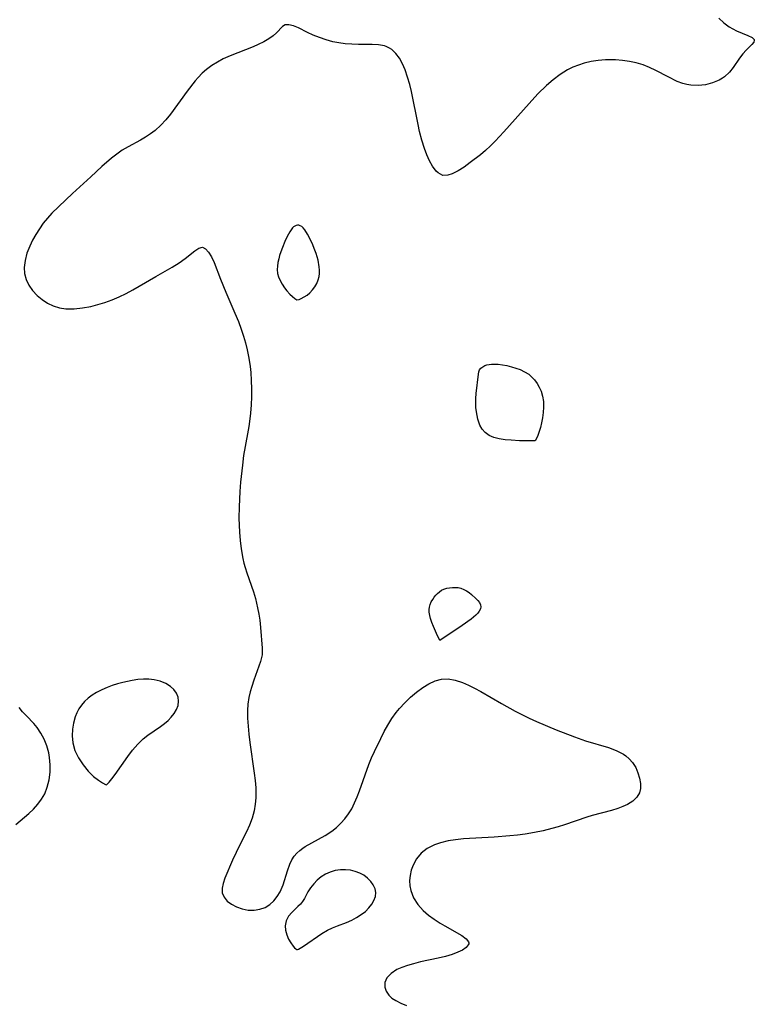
# Model space of a CAD drawing. Header units: metres. Extents: x 1073367 to 1082519, y 1569854 to 1574957.
# Tile 236 of 256: x 1074750 to 1074905, y 1573930 to 1574137. Entities that reach past the tile are written whole.
import ezdxf

# ---------------------------------------------------------------- set-up
doc = ezdxf.new("R2010")
doc.units = ezdxf.units.M
doc.layers.add('CGG_CurvaNivelLidar_v1', color=253, linetype='Continuous', lineweight=30)

msp = doc.modelspace()

# ---------------------------------------------------------------- linework, layer by layer
at = {"layer": 'CGG_CurvaNivelLidar_v1'}
for p, q in [((1074897.0318, 1574137.185, 65), (1074898.0885, 1574136.2051, 65)), ((1074805.4314, 1574135.4507, 65), (1074804.2347, 1574134.1054, 65)), ((1074806.0497, 1574135.8118, 65), (1074805.4314, 1574135.4507, 65)), ((1074806.8179, 1574135.8368, 65), (1074806.0497, 1574135.8118, 65)), ((1074807.7593, 1574135.6082, 65), (1074806.8179, 1574135.8368, 65)), ((1074808.8181, 1574135.1804, 65), (1074807.7593, 1574135.6082, 65)), ((1074810.6914, 1574134.2309, 65), (1074808.8181, 1574135.1804, 65)), ((1074811.9158, 1574133.6578, 65), (1074810.6914, 1574134.2309, 65)), ((1074898.0885, 1574136.2051, 65), (1074899.2244, 1574135.3852, 65)), ((1074899.2244, 1574135.3852, 65), (1074900.7737, 1574134.5655, 65)), ((1074900.7737, 1574134.5655, 65), (1074903.1747, 1574133.578, 65)), ((1074801.5338, 1574132.2732, 65), (1074800.3741, 1574131.6916, 65)), ((1074802.5844, 1574132.8752, 65), (1074801.5338, 1574132.2732, 65)), ((1074803.4965, 1574133.4891, 65), (1074802.5844, 1574132.8752, 65)), ((1074804.2347, 1574134.1054, 65), (1074803.4965, 1574133.4891, 65)), ((1074813.2326, 1574133.1225, 65), (1074811.9158, 1574133.6578, 65)), ((1074814.6212, 1574132.6481, 65), (1074813.2326, 1574133.1225, 65)), ((1074816.0645, 1574132.2593, 65), (1074814.6212, 1574132.6481, 65)), ((1074817.3204, 1574132.0126, 65), (1074816.0645, 1574132.2593, 65)), ((1074903.1747, 1574133.578, 65), (1074904.03, 1574133.1567, 65)), ((1074904.4008, 1574132.1821, 65), (1074904.0146, 1574131.6917, 65)), ((1074904.03, 1574133.1567, 65), (1074904.48, 1574132.7131, 65)), ((1074904.5081, 1574132.6148, 65), (1074904.4008, 1574132.1821, 65)), ((1074904.48, 1574132.7131, 65), (1074904.5081, 1574132.6148, 65)), ((1074799.2979, 1574131.2079, 65), (1074794.4919, 1574129.2922, 65)), ((1074800.3741, 1574131.6916, 65), (1074799.2979, 1574131.2079, 65)), ((1074818.5912, 1574131.8389, 65), (1074817.3204, 1574132.0126, 65)), ((1074819.9972, 1574131.7233, 65), (1074818.5912, 1574131.8389, 65)), ((1074821.3854, 1574131.6793, 65), (1074819.9972, 1574131.7233, 65)), ((1074824.2918, 1574131.7053, 65), (1074821.3854, 1574131.6793, 65)), ((1074825.6359, 1574131.6371, 65), (1074824.2918, 1574131.7053, 65)), ((1074826.8776, 1574131.4024, 65), (1074825.6359, 1574131.6371, 65)), ((1074827.2148, 1574131.2895, 65), (1074826.8776, 1574131.4024, 65)), ((1074827.9533, 1574130.9279, 65), (1074827.2148, 1574131.2895, 65)), ((1074828.4002, 1574130.6146, 65), (1074827.9533, 1574130.9279, 65)), ((1074829.2492, 1574129.7968, 65), (1074828.4002, 1574130.6146, 65)), ((1074902.7733, 1574130.4726, 65), (1074902.0786, 1574129.703, 65)), ((1074904.0146, 1574131.6917, 65), (1074902.7733, 1574130.4726, 65)), ((1074793.0147, 1574128.6464, 65), (1074791.7917, 1574128.0063, 65)), ((1074794.4919, 1574129.2922, 65), (1074793.0147, 1574128.6464, 65)), ((1074829.9983, 1574128.7926, 65), (1074829.2492, 1574129.7968, 65)), ((1074830.6541, 1574127.6383, 65), (1074829.9983, 1574128.7926, 65)), ((1074870.2714, 1574128.0876, 65), (1074868.8194, 1574127.758, 65)), ((1074871.749, 1574128.3068, 65), (1074870.2714, 1574128.0876, 65)), ((1074873.2418, 1574128.4285, 65), (1074871.749, 1574128.3068, 65)), ((1074873.9401, 1574128.4539, 65), (1074873.2418, 1574128.4285, 65)), ((1074875.401, 1574128.4407, 65), (1074873.9401, 1574128.4539, 65)), ((1074876.8559, 1574128.3347, 65), (1074875.401, 1574128.4407, 65)), ((1074878.2965, 1574128.1291, 65), (1074876.8559, 1574128.3347, 65)), ((1074879.7349, 1574127.8107, 65), (1074878.2965, 1574128.1291, 65)), ((1074901.4132, 1574128.8067, 65), (1074900.0637, 1574126.834, 65)), ((1074902.0786, 1574129.703, 65), (1074901.4132, 1574128.8067, 65)), ((1074789.5134, 1574126.4584, 65), (1074788.5894, 1574125.6493, 65)), ((1074790.6203, 1574127.2769, 65), (1074789.5134, 1574126.4584, 65)), ((1074791.7917, 1574128.0063, 65), (1074790.6203, 1574127.2769, 65)), ((1074831.218, 1574126.3622, 65), (1074830.6541, 1574127.6383, 65)), ((1074831.7334, 1574124.8514, 65), (1074831.218, 1574126.3622, 65)), ((1074865.2786, 1574126.3438, 65), (1074863.7277, 1574125.3944, 65)), ((1074866.4236, 1574126.9062, 65), (1074865.2786, 1574126.3438, 65)), ((1074867.6058, 1574127.3776, 65), (1074866.4236, 1574126.9062, 65)), ((1074868.8194, 1574127.758, 65), (1074867.6058, 1574127.3776, 65)), ((1074881.141, 1574127.3878, 65), (1074879.7349, 1574127.8107, 65)), ((1074882.5055, 1574126.8661, 65), (1074881.141, 1574127.3878, 65)), ((1074883.8407, 1574126.2454, 65), (1074882.5055, 1574126.8661, 65)), ((1074886.4049, 1574124.8939, 65), (1074883.8407, 1574126.2454, 65)), ((1074900.0637, 1574126.834, 65), (1074899.2893, 1574125.8754, 65)), ((1074787.1257, 1574124.0503, 65), (1074785.4598, 1574121.859, 65)), ((1074787.7353, 1574124.7707, 65), (1074787.1257, 1574124.0503, 65)), ((1074788.5894, 1574125.6493, 65), (1074787.7353, 1574124.7707, 65)), ((1074832.1698, 1574123.2528, 65), (1074831.7334, 1574124.8514, 65)), ((1074862.2537, 1574124.2947, 65), (1074860.8503, 1574123.0727, 65)), ((1074863.7277, 1574125.3944, 65), (1074862.2537, 1574124.2947, 65)), ((1074888.3372, 1574123.9436, 65), (1074886.4049, 1574124.8939, 65)), ((1074889.4681, 1574123.5176, 65), (1074888.3372, 1574123.9436, 65)), ((1074897.135, 1574124.1937, 65), (1074895.7617, 1574123.6201, 65)), ((1074897.8642, 1574124.6262, 65), (1074897.135, 1574124.1937, 65)), ((1074898.2632, 1574124.9156, 65), (1074897.8642, 1574124.6262, 65)), ((1074899.2893, 1574125.8754, 65), (1074898.2632, 1574124.9156, 65)), ((1074785.4598, 1574121.859, 65), (1074781.9511, 1574117.0461, 65)), ((1074832.5134, 1574121.7881, 65), (1074832.1698, 1574123.2528, 65)), ((1074860.8503, 1574123.0727, 65), (1074859.0845, 1574121.3114, 65)), ((1074890.322, 1574123.2935, 65), (1074889.4681, 1574123.5176, 65)), ((1074891.1871, 1574123.1502, 65), (1074890.322, 1574123.2935, 65)), ((1074892.7457, 1574123.0879, 65), (1074891.1871, 1574123.1502, 65)), ((1074894.2836, 1574123.2505, 65), (1074892.7457, 1574123.0879, 65)), ((1074895.7617, 1574123.6201, 65), (1074894.2836, 1574123.2505, 65)), ((1074833.9109, 1574114.926, 65), (1074832.5134, 1574121.7881, 65)), ((1074859.0845, 1574121.3114, 65), (1074857.2127, 1574119.3, 65)), ((1074857.2127, 1574119.3, 65), (1074851.9549, 1574113.3889, 65)), ((1074780.9878, 1574115.8584, 65), (1074779.9558, 1574114.7472, 65)), ((1074781.9511, 1574117.0461, 65), (1074780.9878, 1574115.8584, 65)), ((1074778.7047, 1574113.6356, 65), (1074777.7852, 1574112.9499, 65)), ((1074779.9558, 1574114.7472, 65), (1074778.7047, 1574113.6356, 65)), ((1074834.2562, 1574113.3893, 65), (1074833.9109, 1574114.926, 65)), ((1074775.6286, 1574111.6138, 65), (1074773.055, 1574110.2225, 65)), ((1074776.7234, 1574112.255, 65), (1074775.6286, 1574111.6138, 65)), ((1074777.7852, 1574112.9499, 65), (1074776.7234, 1574112.255, 65)), ((1074834.7175, 1574111.5974, 65), (1074834.2562, 1574113.3893, 65)), ((1074835.244, 1574109.8895, 65), (1074834.7175, 1574111.5974, 65)), ((1074851.9549, 1574113.3889, 65), (1074850.1241, 1574111.4226, 65)), ((1074771.7957, 1574109.4741, 65), (1074770.6728, 1574108.6974, 65)), ((1074773.055, 1574110.2225, 65), (1074771.7957, 1574109.4741, 65)), ((1074835.7618, 1574108.5093, 65), (1074835.244, 1574109.8895, 65)), ((1074848.0466, 1574109.4465, 65), (1074846.9938, 1574108.5447, 65)), ((1074849.0963, 1574110.4102, 65), (1074848.0466, 1574109.4465, 65)), ((1074850.1241, 1574111.4226, 65), (1074849.0963, 1574110.4102, 65)), ((1074769.5844, 1574107.8491, 65), (1074767.5578, 1574106.0919, 65)), ((1074770.6728, 1574108.6974, 65), (1074769.5844, 1574107.8491, 65)), ((1074836.3355, 1574107.2456, 65), (1074835.7618, 1574108.5093, 65)), ((1074846.9938, 1574108.5447, 65), (1074844.8914, 1574106.8939, 65)), ((1074767.5578, 1574106.0919, 65), (1074765.215, 1574103.9044, 65)), ((1074836.9627, 1574106.1318, 65), (1074836.3355, 1574107.2456, 65)), ((1074837.7325, 1574105.1177, 65), (1074836.9627, 1574106.1318, 65)), ((1074843.5731, 1574105.9497, 65), (1074842.3065, 1574105.1441, 65)), ((1074844.8914, 1574106.8939, 65), (1074843.5731, 1574105.9497, 65)), ((1074765.215, 1574103.9044, 65), (1074761.3476, 1574100.4066, 65)), ((1074838.1482, 1574104.7286, 65), (1074837.7325, 1574105.1177, 65)), ((1074839.1365, 1574104.2236, 65), (1074838.1482, 1574104.7286, 65)), ((1074840.1825, 1574104.2365, 65), (1074839.1365, 1574104.2236, 65)), ((1074841.1088, 1574104.5356, 65), (1074840.1825, 1574104.2365, 65)), ((1074842.3065, 1574105.1441, 65), (1074841.1088, 1574104.5356, 65)), ((1074761.3476, 1574100.4066, 65), (1074757.0379, 1574096.263, 65)), ((1074756.0985, 1574095.2597, 65), (1074755.2239, 1574094.164, 65)), ((1074757.0379, 1574096.263, 65), (1074756.0985, 1574095.2597, 65)), ((1074754.4188, 1574093.0086, 65), (1074753.6754, 1574091.8313, 65)), ((1074755.2239, 1574094.164, 65), (1074754.4188, 1574093.0086, 65)), ((1074807.558, 1574093.1922, 65.5), (1074807.2578, 1574092.817, 65.5)), ((1074807.785, 1574093.4137, 65.5), (1074807.558, 1574093.1922, 65.5)), ((1074808.0241, 1574093.589, 65.5), (1074807.785, 1574093.4137, 65.5)), ((1074808.2993, 1574093.7188, 65.5), (1074808.0241, 1574093.589, 65.5)), ((1074808.5842, 1574093.7765, 65.5), (1074808.2993, 1574093.7188, 65.5)), ((1074808.8847, 1574093.7541, 65.5), (1074808.5842, 1574093.7765, 65.5)), ((1074809.182, 1574093.6527, 65.5), (1074808.8847, 1574093.7541, 65.5)), ((1074809.5016, 1574093.4554, 65.5), (1074809.182, 1574093.6527, 65.5)), ((1074809.8051, 1574093.1829, 65.5), (1074809.5016, 1574093.4554, 65.5)), ((1074810.1314, 1574092.7946, 65.5), (1074809.8051, 1574093.1829, 65.5)), ((1074753.6754, 1574091.8313, 65), (1074752.9929, 1574090.6249, 65)), ((1074806.7027, 1574091.9036, 65.5), (1074806.1162, 1574090.7099, 65.5)), ((1074806.9744, 1574092.3827, 65.5), (1074806.7027, 1574091.9036, 65.5)), ((1074807.2578, 1574092.817, 65.5), (1074806.9744, 1574092.3827, 65.5)), ((1074810.7339, 1574091.8462, 65.5), (1074810.1314, 1574092.7946, 65.5)), ((1074811.6768, 1574089.9718, 65.5), (1074810.7339, 1574091.8462, 65.5)), ((1074752.3924, 1574089.394, 65), (1074751.8092, 1574087.8851, 65)), ((1074752.9929, 1574090.6249, 65), (1074752.3924, 1574089.394, 65)), ((1074787.0722, 1574088.4137, 65), (1074787.8922, 1574088.9703, 65)), ((1074787.8922, 1574088.9703, 65), (1074788.6417, 1574089.1389, 65)), ((1074788.6417, 1574089.1389, 65), (1074789.3077, 1574088.8289, 65)), ((1074789.3077, 1574088.8289, 65), (1074789.9422, 1574088.1316, 65)), ((1074805.3131, 1574088.7635, 65.5), (1074804.8619, 1574087.4165, 65.5)), ((1074806.1162, 1574090.7099, 65.5), (1074805.3131, 1574088.7635, 65.5)), ((1074812.2763, 1574088.5551, 65.5), (1074811.6768, 1574089.9718, 65.5)), ((1074751.8092, 1574087.8851, 65), (1074751.4092, 1574086.3708, 65)), ((1074783.7439, 1574085.8359, 65), (1074785.059, 1574086.7397, 65)), ((1074785.059, 1574086.7397, 65), (1074787.0722, 1574088.4137, 65)), ((1074789.9422, 1574088.1316, 65), (1074790.545, 1574087.1415, 65)), ((1074790.545, 1574087.1415, 65), (1074791.113, 1574085.9325, 65)), ((1074804.8619, 1574087.4165, 65.5), (1074804.6635, 1574086.672, 65.5)), ((1074812.5367, 1574087.8271, 65.5), (1074812.2763, 1574088.5551, 65.5)), ((1074812.9203, 1574086.4422, 65.5), (1074812.5367, 1574087.8271, 65.5)), ((1074751.4092, 1574086.3708, 65), (1074751.2334, 1574084.8764, 65)), ((1074751.2334, 1574084.8764, 65), (1074751.3087, 1574083.6149, 65)), ((1074778.8465, 1574082.9993, 65), (1074782.2688, 1574084.9449, 65)), ((1074782.2688, 1574084.9449, 65), (1074783.7439, 1574085.8359, 65)), ((1074791.113, 1574085.9325, 65), (1074792.4483, 1574082.4543, 65)), ((1074804.3967, 1574085.1806, 65.5), (1074804.3486, 1574084.4412, 65.5)), ((1074804.5061, 1574085.9252, 65.5), (1074804.3967, 1574085.1806, 65.5)), ((1074804.6635, 1574086.672, 65.5), (1074804.5061, 1574085.9252, 65.5)), ((1074813.1672, 1574085.0428, 65.5), (1074812.9203, 1574086.4422, 65.5)), ((1074813.2288, 1574084.3455, 65.5), (1074813.1672, 1574085.0428, 65.5)), ((1074751.3087, 1574083.6149, 65), (1074751.6548, 1574082.3509, 65)), ((1074775.4041, 1574080.9619, 65), (1074778.8465, 1574082.9993, 65)), ((1074804.3486, 1574084.4412, 65.5), (1074804.4272, 1574083.6498, 65.5)), ((1074804.4272, 1574083.6498, 65.5), (1074804.6384, 1574082.8959, 65.5)), ((1074804.6384, 1574082.8959, 65.5), (1074804.9656, 1574082.1259, 65.5)), ((1074812.965, 1574082.2613, 65.5), (1074813.1597, 1574082.9777, 65.5)), ((1074813.1597, 1574082.9777, 65.5), (1074813.2359, 1574083.654, 65.5)), ((1074813.2359, 1574083.654, 65.5), (1074813.2288, 1574084.3455, 65.5)), ((1074751.6548, 1574082.3509, 65), (1074752.2388, 1574081.1539, 65)), ((1074752.2388, 1574081.1539, 65), (1074753.0165, 1574080.0363, 65)), ((1074774.0443, 1574080.1851, 65), (1074775.4041, 1574080.9619, 65)), ((1074792.4483, 1574082.4543, 65), (1074793.5562, 1574079.6909, 65)), ((1074804.9656, 1574082.1259, 65.5), (1074805.3847, 1574081.3656, 65.5)), ((1074805.3847, 1574081.3656, 65.5), (1074805.8712, 1574080.6404, 65.5)), ((1074805.8712, 1574080.6404, 65.5), (1074806.3999, 1574079.9746, 65.5)), ((1074811.7794, 1574080.1696, 65.5), (1074812.263, 1574080.827, 65.5)), ((1074812.263, 1574080.827, 65.5), (1074812.6623, 1574081.5342, 65.5)), ((1074812.6623, 1574081.5342, 65.5), (1074812.965, 1574082.2613, 65.5)), ((1074753.0165, 1574080.0363, 65), (1074753.9561, 1574079.0164, 65)), ((1074753.9561, 1574079.0164, 65), (1074754.9825, 1574078.1545, 65)), ((1074769.6967, 1574078.12, 65), (1074771.1912, 1574078.7491, 65)), ((1074771.1912, 1574078.7491, 65), (1074772.6588, 1574079.4483, 65)), ((1074772.6588, 1574079.4483, 65), (1074774.0443, 1574080.1851, 65)), ((1074793.5562, 1574079.6909, 65), (1074795.4855, 1574075.3124, 65)), ((1074806.3999, 1574079.9746, 65.5), (1074807.0105, 1574079.3207, 65.5)), ((1074807.0105, 1574079.3207, 65.5), (1074807.5832, 1574078.7866, 65.5)), ((1074807.5832, 1574078.7866, 65.5), (1074808.061, 1574078.3887, 65.5)), ((1074809.4121, 1574078.4036, 65.5), (1074809.9849, 1574078.7, 65.5)), ((1074809.9849, 1574078.7, 65.5), (1074810.6066, 1574079.0939, 65.5)), ((1074810.6066, 1574079.0939, 65.5), (1074811.2255, 1574079.5895, 65.5)), ((1074811.2255, 1574079.5895, 65.5), (1074811.7794, 1574080.1696, 65.5)), ((1074754.9825, 1574078.1545, 65), (1074756.1139, 1574077.4191, 65)), ((1074756.1139, 1574077.4191, 65), (1074757.3341, 1574076.8326, 65)), ((1074757.3341, 1574076.8326, 65), (1074758.6328, 1574076.4255, 65)), ((1074758.6328, 1574076.4255, 65), (1074760.0063, 1574076.2222, 65)), ((1074761.7115, 1574076.2091, 65), (1074763.4659, 1574076.3925, 65)), ((1074763.4659, 1574076.3925, 65), (1074765.2475, 1574076.7322, 65)), ((1074765.2475, 1574076.7322, 65), (1074766.7165, 1574077.1089, 65)), ((1074766.7165, 1574077.1089, 65), (1074768.1826, 1574077.5652, 65)), ((1074768.1826, 1574077.5652, 65), (1074769.6967, 1574078.12, 65)), ((1074808.061, 1574078.3887, 65.5), (1074808.5, 1574078.0734, 65.5)), ((1074808.5, 1574078.0734, 65.5), (1074808.9395, 1574078.2014, 65.5)), ((1074808.9395, 1574078.2014, 65.5), (1074809.4121, 1574078.4036, 65.5)), ((1074760.0063, 1574076.2222, 65), (1074761.7115, 1574076.2091, 65)), ((1074795.4855, 1574075.3124, 65), (1074796.22, 1574073.5193, 65)), ((1074796.22, 1574073.5193, 65), (1074796.7821, 1574071.9316, 65)), ((1074796.7821, 1574071.9316, 65), (1074797.2426, 1574070.4947, 65)), ((1074797.2426, 1574070.4947, 65), (1074797.6628, 1574069.0414, 65)), ((1074797.6628, 1574069.0414, 65), (1074798.031, 1574067.5721, 65)), ((1074798.031, 1574067.5721, 65), (1074798.3816, 1574065.8358, 65)), ((1074798.3816, 1574065.8358, 65), (1074798.6491, 1574064.0836, 65)), ((1074798.6491, 1574064.0836, 65), (1074798.7843, 1574062.8784, 65)), ((1074847.1077, 1574063.7551, 65), (1074847.4919, 1574064.0545, 65)), ((1074847.4919, 1574064.0545, 65), (1074847.9659, 1574064.2957, 65)), ((1074847.9659, 1574064.2957, 65), (1074848.3766, 1574064.4351, 65)), ((1074848.3766, 1574064.4351, 65), (1074848.8235, 1574064.5335, 65)), ((1074848.8235, 1574064.5335, 65), (1074849.321, 1574064.5911, 65)), ((1074849.321, 1574064.5911, 65), (1074849.8454, 1574064.6085, 65)), ((1074849.8454, 1574064.6085, 65), (1074850.7252, 1574064.5682, 65)), ((1074850.7252, 1574064.5682, 65), (1074851.6411, 1574064.4588, 65)), ((1074851.6411, 1574064.4588, 65), (1074852.5768, 1574064.2907, 65)), ((1074852.5768, 1574064.2907, 65), (1074853.5178, 1574064.0687, 65)), ((1074853.5178, 1574064.0687, 65), (1074854.4499, 1574063.7918, 65)), ((1074798.7843, 1574062.8784, 65), (1074798.9077, 1574061.1693, 65)), ((1074846.1261, 1574058.4259, 65), (1074846.596, 1574062.5245, 65)), ((1074846.596, 1574062.5245, 65), (1074846.6731, 1574062.9911, 65)), ((1074846.6731, 1574062.9911, 65), (1074846.8324, 1574063.4034, 65)), ((1074846.8324, 1574063.4034, 65), (1074847.1077, 1574063.7551, 65)), ((1074854.4499, 1574063.7918, 65), (1074855.358, 1574063.4535, 65)), ((1074855.358, 1574063.4535, 65), (1074856.2908, 1574063.0079, 65)), ((1074856.2908, 1574063.0079, 65), (1074857.1542, 1574062.4686, 65)), ((1074857.1542, 1574062.4686, 65), (1074857.7641, 1574061.9706, 65)), ((1074857.7641, 1574061.9706, 65), (1074858.3758, 1574061.3113, 65)), ((1074798.9077, 1574061.1693, 65), (1074798.9612, 1574059.4565, 65)), ((1074858.3758, 1574061.3113, 65), (1074858.9036, 1574060.5734, 65)), ((1074858.9036, 1574060.5734, 65), (1074859.3579, 1574059.7751, 65)), ((1074798.9612, 1574059.4565, 65), (1074798.9523, 1574057.7438, 65)), ((1074846.0478, 1574057.4228, 65), (1074846.1261, 1574058.4259, 65)), ((1074859.3579, 1574059.7751, 65), (1074859.7422, 1574058.9187, 65)), ((1074859.7422, 1574058.9187, 65), (1074860.0369, 1574057.9109, 65)), ((1074860.0369, 1574057.9109, 65), (1074860.221, 1574056.7687, 65)), ((1074798.8846, 1574056.0348, 65), (1074798.7569, 1574054.333, 65)), ((1074798.9523, 1574057.7438, 65), (1074798.8846, 1574056.0348, 65)), ((1074846.0262, 1574056.4066, 65), (1074846.0478, 1574057.4228, 65)), ((1074846.0735, 1574055.505, 65), (1074846.0262, 1574056.4066, 65)), ((1074860.221, 1574056.7687, 65), (1074860.2767, 1574055.5405, 65)), ((1074798.7569, 1574054.333, 65), (1074798.6303, 1574053.1616, 65)), ((1074846.1762, 1574054.6109, 65), (1074846.0735, 1574055.505, 65)), ((1074846.4735, 1574053.052, 65), (1074846.1762, 1574054.6109, 65)), ((1074860.2144, 1574054.4403, 65), (1074860.067, 1574053.3448, 65)), ((1074860.2767, 1574055.5405, 65), (1074860.2144, 1574054.4403, 65)), ((1074798.6303, 1574053.1616, 65), (1074798.4099, 1574051.5512, 65)), ((1074846.6618, 1574052.396, 65), (1074846.4735, 1574053.052, 65)), ((1074846.9066, 1574051.7746, 65), (1074846.6618, 1574052.396, 65)), ((1074847.3878, 1574050.9532, 65), (1074846.9066, 1574051.7746, 65)), ((1074859.8572, 1574052.2867, 65), (1074859.6138, 1574051.3268, 65)), ((1074860.067, 1574053.3448, 65), (1074859.8572, 1574052.2867, 65)), ((1074798.1453, 1574049.9487, 65), (1074797.3099, 1574045.3997, 65)), ((1074798.4099, 1574051.5512, 65), (1074798.1453, 1574049.9487, 65)), ((1074848.0076, 1574050.2398, 65), (1074847.3878, 1574050.9532, 65)), ((1074848.8654, 1574049.6438, 65), (1074848.0076, 1574050.2398, 65)), ((1074849.8386, 1574049.2441, 65), (1074848.8654, 1574049.6438, 65)), ((1074859.0428, 1574049.6439, 65), (1074858.7722, 1574049.021, 65)), ((1074859.3469, 1574050.4631, 65), (1074859.0428, 1574049.6439, 65)), ((1074859.6138, 1574051.3268, 65), (1074859.3469, 1574050.4631, 65)), ((1074850.9633, 1574048.9525, 65), (1074849.8386, 1574049.2441, 65)), ((1074852.1802, 1574048.7518, 65), (1074850.9633, 1574048.9525, 65)), ((1074853.4312, 1574048.625, 65), (1074852.1802, 1574048.7518, 65)), ((1074855.1959, 1574048.5395, 65), (1074853.4312, 1574048.625, 65)), ((1074858.5, 1574048.5256, 65), (1074855.1959, 1574048.5395, 65)), ((1074858.7722, 1574049.021, 65), (1074858.5, 1574048.5256, 65)), ((1074797.3099, 1574045.3997, 65), (1074797.0406, 1574043.3944, 65)), ((1074797.0406, 1574043.3944, 65), (1074796.6666, 1574039.8429, 65)), ((1074796.6666, 1574039.8429, 65), (1074796.5, 1574037.8734, 65)), ((1074796.5, 1574037.8734, 65), (1074796.3405, 1574034.6861, 65)), ((1074796.3405, 1574034.6861, 65), (1074796.328, 1574032.2825, 65)), ((1074796.328, 1574032.2825, 65), (1074796.443, 1574029.3296, 65)), ((1074796.443, 1574029.3296, 65), (1074796.5886, 1574027.5788, 65)), ((1074796.5886, 1574027.5788, 65), (1074796.7987, 1574025.8489, 65)), ((1074796.7987, 1574025.8489, 65), (1074797.1598, 1574023.7858, 65)), ((1074797.1598, 1574023.7858, 65), (1074797.3774, 1574022.8474, 65)), ((1074797.3774, 1574022.8474, 65), (1074797.631, 1574021.9241, 65)), ((1074797.631, 1574021.9241, 65), (1074798, 1574020.7813, 65)), ((1074798, 1574020.7813, 65), (1074799.3516, 1574016.8418, 65)), ((1074799.3516, 1574016.8418, 65), (1074799.7611, 1574015.4266, 65)), ((1074837.6313, 1574016.1124, 65), (1074837.9971, 1574016.5022, 65)), ((1074837.9971, 1574016.5022, 65), (1074838.3952, 1574016.8497, 65)), ((1074838.3952, 1574016.8497, 65), (1074838.8293, 1574017.1427, 65)), ((1074838.8293, 1574017.1427, 65), (1074839.3606, 1574017.3937, 65)), ((1074839.3606, 1574017.3937, 65), (1074839.9283, 1574017.573, 65)), ((1074839.9283, 1574017.573, 65), (1074840.5198, 1574017.6913, 65)), ((1074840.5198, 1574017.6913, 65), (1074841.1243, 1574017.753, 65)), ((1074841.1243, 1574017.753, 65), (1074841.7323, 1574017.7578, 65)), ((1074841.7323, 1574017.7578, 65), (1074842.3348, 1574017.6998, 65)), ((1074842.3348, 1574017.6998, 65), (1074842.9225, 1574017.5677, 65)), ((1074842.9225, 1574017.5677, 65), (1074843.514, 1574017.3402, 65)), ((1074843.514, 1574017.3402, 65), (1074844.0809, 1574017.0395, 65)), ((1074844.0809, 1574017.0395, 65), (1074844.6239, 1574016.6862, 65)), ((1074844.6239, 1574016.6862, 65), (1074845.1413, 1574016.2958, 65)), ((1074799.7611, 1574015.4266, 65), (1074800.2171, 1574013.4574, 65)), ((1074836.4563, 1574014.1646, 65), (1074836.6953, 1574014.7146, 65)), ((1074836.6953, 1574014.7146, 65), (1074836.9938, 1574015.2432, 65)), ((1074836.9938, 1574015.2432, 65), (1074837.2965, 1574015.6902, 65)), ((1074837.2965, 1574015.6902, 65), (1074837.6313, 1574016.1124, 65)), ((1074845.1413, 1574016.2958, 65), (1074846.0749, 1574015.448, 65)), ((1074846.0749, 1574015.448, 65), (1074846.4688, 1574015.006, 65)), ((1074846.4688, 1574015.006, 65), (1074846.79, 1574014.5597, 65)), ((1074846.79, 1574014.5597, 65), (1074847.011, 1574014.1133, 65)), ((1074800.2171, 1574013.4574, 65), (1074800.4711, 1574012.15, 65)), ((1074836.2409, 1574013.0927, 65), (1074836.2968, 1574013.5941, 65)), ((1074836.2699, 1574012.5217, 65), (1074836.2409, 1574013.0927, 65)), ((1074836.3764, 1574011.8876, 65), (1074836.2699, 1574012.5217, 65)), ((1074836.2968, 1574013.5941, 65), (1074836.4563, 1574014.1646, 65)), ((1074846.4402, 1574012.3691, 65), (1074846.0256, 1574011.9455, 65)), ((1074846.7769, 1574012.7971, 65), (1074846.4402, 1574012.3691, 65)), ((1074847.0074, 1574013.2307, 65), (1074846.7769, 1574012.7971, 65)), ((1074847.0946, 1574013.6708, 65), (1074847.0074, 1574013.2307, 65)), ((1074847.011, 1574014.1133, 65), (1074847.0946, 1574013.6708, 65)), ((1074800.4711, 1574012.15, 65), (1074800.6806, 1574010.8559, 65)), ((1074800.6806, 1574010.8559, 65), (1074800.8627, 1574009.3335, 65)), ((1074836.5479, 1574011.2122, 65), (1074836.3764, 1574011.8876, 65)), ((1074836.8161, 1574010.3883, 65), (1074836.5479, 1574011.2122, 65)), ((1074837.1295, 1574009.5696, 65), (1074836.8161, 1574010.3883, 65)), ((1074845.0431, 1574011.109, 65), (1074843.1603, 1574009.7357, 65)), ((1074846.0256, 1574011.9455, 65), (1074845.0431, 1574011.109, 65)), ((1074800.8627, 1574009.3335, 65), (1074801.2129, 1574004.9986, 65)), ((1074837.7865, 1574008.0788, 65), (1074837.1295, 1574009.5696, 65)), ((1074843.1603, 1574009.7357, 65), (1074838.5, 1574006.6055, 65)), ((1074838.5, 1574006.6055, 65), (1074837.7865, 1574008.0788, 65)), ((1074801.2129, 1574004.9986, 65), (1074801.1652, 1574003.6059, 65)), ((1074800.8425, 1574002.2154, 65), (1074799.4429, 1573998.2946, 65)), ((1074801.1652, 1574003.6059, 65), (1074800.8425, 1574002.2154, 65)), ((1074773.9288, 1573998.2365, 65), (1074771.9305, 1573997.8028, 65)), ((1074775.1077, 1573998.402, 65), (1074773.9288, 1573998.2365, 65)), ((1074776.276, 1573998.488, 65), (1074775.1077, 1573998.402, 65)), ((1074777.4222, 1573998.4842, 65), (1074776.276, 1573998.488, 65)), ((1074778.5322, 1573998.3743, 65), (1074777.4222, 1573998.4842, 65)), ((1074779.802, 1573998.0783, 65), (1074778.5322, 1573998.3743, 65)), ((1074780.9619, 1573997.6114, 65), (1074779.802, 1573998.0783, 65)), ((1074799.4429, 1573998.2946, 65), (1074799.0155, 1573996.9832, 65)), ((1074836.186, 1573997.5412, 65), (1074837.4888, 1573998.1675, 65)), ((1074837.4888, 1573998.1675, 65), (1074838.829, 1573998.5236, 65)), ((1074838.829, 1573998.5236, 65), (1074840.2572, 1573998.5433, 65)), ((1074840.2572, 1573998.5433, 65), (1074841.7291, 1573998.2693, 65)), ((1074841.7291, 1573998.2693, 65), (1074843.2309, 1573997.7733, 65)), ((1074767.5325, 1573996.2721, 65), (1074766.4439, 1573995.7157, 65)), ((1074768.6724, 1573996.7589, 65), (1074767.5325, 1573996.2721, 65)), ((1074769.7398, 1573997.15, 65), (1074768.6724, 1573996.7589, 65)), ((1074770.8283, 1573997.4975, 65), (1074769.7398, 1573997.15, 65)), ((1074771.9305, 1573997.8028, 65), (1074770.8283, 1573997.4975, 65)), ((1074781.9668, 1573996.9765, 65), (1074780.9619, 1573997.6114, 65)), ((1074782.658, 1573996.3078, 65), (1074781.9668, 1573996.9765, 65)), ((1074783.1864, 1573995.546, 65), (1074782.658, 1573996.3078, 65)), ((1074798.6885, 1573995.8424, 65), (1074798.4201, 1573994.6768, 65)), ((1074799.0155, 1573996.9832, 65), (1074798.6885, 1573995.8424, 65)), ((1074833.6217, 1573995.7647, 65), (1074834.9034, 1573996.7231, 65)), ((1074834.9034, 1573996.7231, 65), (1074836.186, 1573997.5412, 65)), ((1074843.2309, 1573997.7733, 65), (1074844.5104, 1573997.2252, 65)), ((1074844.5104, 1573997.2252, 65), (1074845.8024, 1573996.5874, 65)), ((1074845.8024, 1573996.5874, 65), (1074847.1022, 1573995.8841, 65)), ((1074847.1022, 1573995.8841, 65), (1074851.4119, 1573993.38, 65)), ((1074763.9226, 1573993.8339, 65), (1074763.248, 1573993.0683, 65)), ((1074764.6909, 1573994.5273, 65), (1074763.9226, 1573993.8339, 65)), ((1074765.5355, 1573995.1541, 65), (1074764.6909, 1573994.5273, 65)), ((1074766.4439, 1573995.7157, 65), (1074765.5355, 1573995.1541, 65)), ((1074783.5319, 1573994.7216, 65), (1074783.1864, 1573995.546, 65)), ((1074783.6617, 1573993.8605, 65), (1074783.5319, 1573994.7216, 65)), ((1074783.5503, 1573992.9993, 65), (1074783.6617, 1573993.8605, 65)), ((1074798.4201, 1573994.6768, 65), (1074798.2113, 1573993.2629, 65)), ((1074831.1411, 1573993.5397, 65), (1074832.3614, 1573994.6993, 65)), ((1074832.3614, 1573994.6993, 65), (1074833.6217, 1573995.7647, 65)), ((1074750.9094, 1573991.6382, 65), (1074750.1741, 1573992.5494, 65)), ((1074762.7178, 1573992.2849, 65), (1074762.2788, 1573991.4443, 65)), ((1074763.248, 1573993.0683, 65), (1074762.7178, 1573992.2849, 65)), ((1074782.7456, 1573991.3015, 65), (1074783.2327, 1573992.1411, 65)), ((1074783.2327, 1573992.1411, 65), (1074783.5503, 1573992.9993, 65)), ((1074798.2113, 1573993.2629, 65), (1074798.134, 1573991.9424, 65)), ((1074798.134, 1573991.9424, 65), (1074798.1407, 1573990.2976, 65)), ((1074829.3345, 1573991.4842, 65), (1074830.0247, 1573992.3337, 65)), ((1074830.0247, 1573992.3337, 65), (1074831.1411, 1573993.5397, 65)), ((1074851.4119, 1573993.38, 65), (1074854.2947, 1573991.8121, 65)), ((1074854.2947, 1573991.8121, 65), (1074857.2576, 1573990.3347, 65)), ((1074751.6923, 1573990.7944, 65), (1074750.9094, 1573991.6382, 65)), ((1074753.2674, 1573989.2071, 65), (1074751.6923, 1573990.7944, 65)), ((1074761.9249, 1573990.5578, 65), (1074761.5713, 1573989.293, 65)), ((1074762.2788, 1573991.4443, 65), (1074761.9249, 1573990.5578, 65)), ((1074780.6877, 1573989.162, 65), (1074781.4403, 1573989.811, 65)), ((1074781.4403, 1573989.811, 65), (1074782.1153, 1573990.4967, 65)), ((1074782.1153, 1573990.4967, 65), (1074782.7456, 1573991.3015, 65)), ((1074798.1407, 1573990.2976, 65), (1074798.2288, 1573988.6204, 65)), ((1074827.604, 1573988.8678, 65), (1074828.4338, 1573990.2098, 65)), ((1074828.4338, 1573990.2098, 65), (1074829.3345, 1573991.4842, 65)), ((1074857.2576, 1573990.3347, 65), (1074858.7649, 1573989.6376, 65)), ((1074858.7649, 1573989.6376, 65), (1074862.9393, 1573987.8625, 65)), ((1074753.9841, 1573988.3785, 65), (1074753.2674, 1573989.2071, 65)), ((1074754.7615, 1573987.1941, 65), (1074753.9841, 1573988.3785, 65)), ((1074761.3482, 1573987.9857, 65), (1074761.2747, 1573986.6147, 65)), ((1074761.5713, 1573989.293, 65), (1074761.3482, 1573987.9857, 65)), ((1074777.1925, 1573986.7209, 65), (1074779.8786, 1573988.5444, 65)), ((1074779.8786, 1573988.5444, 65), (1074780.6877, 1573989.162, 65)), ((1074798.2288, 1573988.6204, 65), (1074798.38, 1573986.9209, 65)), ((1074826.8245, 1573987.4792, 65), (1074827.604, 1573988.8678, 65)), ((1074862.9393, 1573987.8625, 65), (1074866.7659, 1573986.3613, 65)), ((1074755.4138, 1573985.8849, 65), (1074754.7615, 1573987.1941, 65)), ((1074755.9697, 1573984.4786, 65), (1074755.4138, 1573985.8849, 65)), ((1074761.2747, 1573986.6147, 65), (1074761.4501, 1573985.1119, 65)), ((1074775.098, 1573984.8443, 65), (1074776.2185, 1573985.941, 65)), ((1074776.2185, 1573985.941, 65), (1074777.1925, 1573986.7209, 65)), ((1074798.38, 1573986.9209, 65), (1074798.5802, 1573985.2075, 65)), ((1074824.7458, 1573983.3363, 65), (1074826.0776, 1573986.0617, 65)), ((1074826.0776, 1573986.0617, 65), (1074826.8245, 1573987.4792, 65)), ((1074866.7659, 1573986.3613, 65), (1074869.06, 1573985.5844, 65)), ((1074869.06, 1573985.5844, 65), (1074873.8738, 1573984.1448, 65)), ((1074756.3939, 1573983.0018, 65), (1074755.9697, 1573984.4786, 65)), ((1074761.4501, 1573985.1119, 65), (1074761.9026, 1573983.5431, 65)), ((1074761.9026, 1573983.5431, 65), (1074762.6397, 1573981.9883, 65)), ((1074772.9704, 1573982.2331, 65), (1074774.0065, 1573983.5842, 65)), ((1074774.0065, 1573983.5842, 65), (1074775.098, 1573984.8443, 65)), ((1074798.5802, 1573985.2075, 65), (1074799.5279, 1573978.7693, 65)), ((1074873.8738, 1573984.1448, 65), (1074875.5307, 1573983.5202, 65)), ((1074875.5307, 1573983.5202, 65), (1074877.0198, 1573982.7563, 65)), ((1074756.5651, 1573982.0889, 65), (1074756.3939, 1573983.0018, 65)), ((1074756.7029, 1573980.5258, 65), (1074756.5651, 1573982.0889, 65)), ((1074762.6397, 1573981.9883, 65), (1074763.5926, 1573980.5208, 65)), ((1074770.3598, 1573978.5053, 65), (1074772.9704, 1573982.2331, 65)), ((1074823.6052, 1573980.5608, 65), (1074824.1547, 1573981.9574, 65)), ((1074824.1547, 1573981.9574, 65), (1074824.7458, 1573983.3363, 65)), ((1074877.0198, 1573982.7563, 65), (1074877.5332, 1573982.4096, 65)), ((1074877.5332, 1573982.4096, 65), (1074878.2512, 1573981.7958, 65)), ((1074878.2512, 1573981.7958, 65), (1074878.9556, 1573980.9813, 65)), ((1074756.6674, 1573978.9474, 65), (1074756.7029, 1573980.5258, 65)), ((1074763.5926, 1573980.5208, 65), (1074764.6762, 1573979.2042, 65)), ((1074821.6184, 1573975.0436, 65), (1074823.6052, 1573980.5608, 65)), ((1074878.9556, 1573980.9813, 65), (1074879.6014, 1573979.9451, 65)), ((1074879.6014, 1573979.9451, 65), (1074880.0871, 1573978.8444, 65)), ((1074756.0956, 1573975.859, 65), (1074756.4669, 1573977.3819, 65)), ((1074756.4669, 1573977.3819, 65), (1074756.6674, 1573978.9474, 65)), ((1074764.6762, 1573979.2042, 65), (1074765.8038, 1573978.097, 65)), ((1074765.8038, 1573978.097, 65), (1074766.8204, 1573977.2844, 65)), ((1074766.8204, 1573977.2844, 65), (1074767.683, 1573976.7111, 65)), ((1074769.0614, 1573976.8811, 65), (1074769.6463, 1573977.5786, 65)), ((1074769.6463, 1573977.5786, 65), (1074770.3598, 1573978.5053, 65)), ((1074799.5279, 1573978.7693, 65), (1074799.7122, 1573977.2098, 65)), ((1074799.7122, 1573977.2098, 65), (1074799.8307, 1573975.6627, 65)), ((1074880.0871, 1573978.8444, 65), (1074880.4222, 1573977.7217, 65)), ((1074880.4222, 1573977.7217, 65), (1074880.6058, 1573976.6183, 65)), ((1074755.5485, 1573974.454, 65), (1074756.0956, 1573975.859, 65)), ((1074767.683, 1573976.7111, 65), (1074768.2806, 1573976.3876, 65)), ((1074768.2806, 1573976.3876, 65), (1074768.5, 1573976.3336, 65)), ((1074768.5, 1573976.3336, 65), (1074768.6613, 1573976.4515, 65)), ((1074768.6613, 1573976.4515, 65), (1074769.0614, 1573976.8811, 65)), ((1074799.8307, 1573975.6627, 65), (1074799.8608, 1573974.6377, 65)), ((1074880.6184, 1573975.5726, 65), (1074880.3955, 1573974.6091, 65)), ((1074880.6058, 1573976.6183, 65), (1074880.6184, 1573975.5726, 65)), ((1074754.1074, 1573972.2551, 65), (1074754.8997, 1573973.3213, 65)), ((1074754.8997, 1573973.3213, 65), (1074755.5485, 1573974.454, 65)), ((1074799.8487, 1573973.6233, 65), (1074799.7549, 1573972.2337, 65)), ((1074799.8608, 1573974.6377, 65), (1074799.8487, 1573973.6233, 65)), ((1074820.6076, 1573972.5294, 65), (1074821.1554, 1573973.8332, 65)), ((1074821.1554, 1573973.8332, 65), (1074821.6184, 1573975.0436, 65)), ((1074879.8493, 1573973.7104, 65), (1074879.0275, 1573972.9232, 65)), ((1074880.3955, 1573974.6091, 65), (1074879.8493, 1573973.7104, 65)), ((1074752.2081, 1573970.2895, 65), (1074753.2019, 1573971.2466, 65)), ((1074753.2019, 1573971.2466, 65), (1074754.1074, 1573972.2551, 65)), ((1074799.7549, 1573972.2337, 65), (1074799.5459, 1573970.8782, 65)), ((1074819.3115, 1573970.2046, 65), (1074819.9866, 1573971.2883, 65)), ((1074819.9866, 1573971.2883, 65), (1074820.6076, 1573972.5294, 65)), ((1074875.8535, 1573971.3662, 65), (1074874.5001, 1573970.9677, 65)), ((1074876.919, 1573971.751, 65), (1074875.8535, 1573971.3662, 65)), ((1074877.8978, 1573972.2009, 65), (1074876.919, 1573971.751, 65)), ((1074879.0275, 1573972.9232, 65), (1074877.8978, 1573972.2009, 65)), ((1074749.4564, 1573967.971, 65), (1074752.2081, 1573970.2895, 65)), ((1074799.1283, 1573969.3479, 65), (1074798.5588, 1573967.8732, 65)), ((1074799.5459, 1573970.8782, 65), (1074799.1283, 1573969.3479, 65)), ((1074817.7145, 1573968.247, 65), (1074818.5494, 1573969.1909, 65)), ((1074818.5494, 1573969.1909, 65), (1074819.3115, 1573970.2046, 65)), ((1074869.3404, 1573969.5624, 65), (1074864.6551, 1573967.9139, 65)), ((1074870.4864, 1573969.9121, 65), (1074869.3404, 1573969.5624, 65)), ((1074874.5001, 1573970.9677, 65), (1074870.4864, 1573969.9121, 65)), ((1074798.5588, 1573967.8732, 65), (1074797.8833, 1573966.4553, 65)), ((1074815.8317, 1573966.5739, 65), (1074816.8043, 1573967.3659, 65)), ((1074816.8043, 1573967.3659, 65), (1074817.7145, 1573968.247, 65)), ((1074862.0031, 1573967.1451, 65), (1074860.2074, 1573966.701, 65)), ((1074863.3395, 1573967.5118, 65), (1074862.0031, 1573967.1451, 65)), ((1074864.6551, 1573967.9139, 65), (1074863.3395, 1573967.5118, 65)), ((1074797.8833, 1573966.4553, 65), (1074796.4838, 1573963.7614, 65)), ((1074811.5997, 1573964.1354, 65), (1074814.4502, 1573965.6686, 65)), ((1074814.4502, 1573965.6686, 65), (1074815.8317, 1573966.5739, 65)), ((1074841.8067, 1573964.8045, 65), (1074840.2086, 1573964.5563, 65)), ((1074843.4552, 1573964.9724, 65), (1074841.8067, 1573964.8045, 65)), ((1074849.9007, 1573965.3679, 65), (1074843.4552, 1573964.9724, 65)), ((1074853.1686, 1573965.6191, 65), (1074849.9007, 1573965.3679, 65)), ((1074854.7966, 1573965.7855, 65), (1074853.1686, 1573965.6191, 65)), ((1074856.4154, 1573965.9921, 65), (1074854.7966, 1573965.7855, 65)), ((1074858.3866, 1573966.3174, 65), (1074856.4154, 1573965.9921, 65)), ((1074860.2074, 1573966.701, 65), (1074858.3866, 1573966.3174, 65)), ((1074796.4838, 1573963.7614, 65), (1074794.9756, 1573960.5228, 65)), ((1074809.0877, 1573962.5735, 65), (1074809.7306, 1573963.0413, 65)), ((1074809.7306, 1573963.0413, 65), (1074810.2549, 1573963.3772, 65)), ((1074810.2549, 1573963.3772, 65), (1074811.5997, 1573964.1354, 65)), ((1074835.8463, 1573962.9568, 65), (1074834.5498, 1573961.9504, 65)), ((1074837.3648, 1573963.7341, 65), (1074835.8463, 1573962.9568, 65)), ((1074838.5973, 1573964.1686, 65), (1074837.3648, 1573963.7341, 65)), ((1074840.2086, 1573964.5563, 65), (1074838.5973, 1573964.1686, 65)), ((1074807.4068, 1573960.5494, 65), (1074807.8896, 1573961.3375, 65)), ((1074807.8896, 1573961.3375, 65), (1074808.4434, 1573961.9925, 65)), ((1074808.4434, 1573961.9925, 65), (1074809.0877, 1573962.5735, 65)), ((1074833.5813, 1573960.7868, 65), (1074832.8592, 1573959.4615, 65)), ((1074834.5498, 1573961.9504, 65), (1074833.5813, 1573960.7868, 65)), ((1074794.9756, 1573960.5228, 65), (1074793.3665, 1573956.767, 65)), ((1074806.5169, 1573958.2804, 65), (1074807.0135, 1573959.6881, 65)), ((1074807.0135, 1573959.6881, 65), (1074807.4068, 1573960.5494, 65)), ((1074832.8592, 1573959.4615, 65), (1074832.483, 1573958.4088, 65)), ((1074793.3665, 1573956.767, 65), (1074792.9813, 1573955.6502, 65)), ((1074805.5904, 1573955.3428, 65), (1074806.5169, 1573958.2804, 65)), ((1074813.5858, 1573957.0039, 65), (1074812.7597, 1573956.3048, 65)), ((1074814.4952, 1573957.5882, 65), (1074813.5858, 1573957.0039, 65)), ((1074815.4807, 1573958.0227, 65), (1074814.4952, 1573957.5882, 65)), ((1074816.5266, 1573958.3183, 65), (1074815.4807, 1573958.0227, 65)), ((1074817.6075, 1573958.4808, 65), (1074816.5266, 1573958.3183, 65)), ((1074818.7006, 1573958.5041, 65), (1074817.6075, 1573958.4808, 65)), ((1074819.7258, 1573958.3887, 65), (1074818.7006, 1573958.5041, 65)), ((1074820.7235, 1573958.1506, 65), (1074819.7258, 1573958.3887, 65)), ((1074821.6726, 1573957.7984, 65), (1074820.7235, 1573958.1506, 65)), ((1074822.5473, 1573957.3315, 65), (1074821.6726, 1573957.7984, 65)), ((1074823.3268, 1573956.7438, 65), (1074822.5473, 1573957.3315, 65)), ((1074823.9903, 1573956.0638, 65), (1074823.3268, 1573956.7438, 65)), ((1074832.241, 1573957.3186, 65), (1074832.137, 1573956.2112, 65)), ((1074832.483, 1573958.4088, 65), (1074832.241, 1573957.3186, 65)), ((1074792.9813, 1573955.6502, 65), (1074792.7692, 1573954.6057, 65)), ((1074792.7692, 1573954.6057, 65), (1074792.8112, 1573953.6418, 65)), ((1074804.9773, 1573953.8949, 65), (1074805.5904, 1573955.3428, 65)), ((1074811.3553, 1573954.696, 65), (1074810.7925, 1573953.8383, 65)), ((1074812.0147, 1573955.526, 65), (1074811.3553, 1573954.696, 65)), ((1074812.7597, 1573956.3048, 65), (1074812.0147, 1573955.526, 65)), ((1074824.5196, 1573955.3185, 65), (1074823.9903, 1573956.0638, 65)), ((1074824.8853, 1573954.5293, 65), (1074824.5196, 1573955.3185, 65)), ((1074825.0437, 1573953.7139, 65), (1074824.8853, 1573954.5293, 65)), ((1074832.137, 1573956.2112, 65), (1074832.1763, 1573955.1567, 65)), ((1074832.1763, 1573955.1567, 65), (1074832.369, 1573954.1197, 65)), ((1074792.8112, 1573953.6418, 65), (1074793.1882, 1573952.7403, 65)), ((1074793.1882, 1573952.7403, 65), (1074793.8537, 1573951.9416, 65)), ((1074803.629, 1573951.9622, 65), (1074804.3643, 1573952.8726, 65)), ((1074804.3643, 1573952.8726, 65), (1074804.9773, 1573953.8949, 65)), ((1074810.0613, 1573952.4885, 65), (1074809.6711, 1573951.8548, 65)), ((1074810.7925, 1573953.8383, 65), (1074810.0613, 1573952.4885, 65)), ((1074824.6613, 1573952.0635, 65), (1074824.9573, 1573952.8869, 65)), ((1074824.9573, 1573952.8869, 65), (1074825.0437, 1573953.7139, 65)), ((1074832.369, 1573954.1197, 65), (1074832.9628, 1573952.635, 65)), ((1074832.9628, 1573952.635, 65), (1074833.8644, 1573951.2423, 65)), ((1074793.8537, 1573951.9416, 65), (1074794.7389, 1573951.2546, 65)), ((1074794.7389, 1573951.2546, 65), (1074795.7875, 1573950.697, 65)), ((1074795.7875, 1573950.697, 65), (1074797.002, 1573950.2786, 65)), ((1074800.7054, 1573950.2012, 65), (1074801.8322, 1573950.6026, 65)), ((1074801.8322, 1573950.6026, 65), (1074802.7825, 1573951.1932, 65)), ((1074802.7825, 1573951.1932, 65), (1074803.629, 1573951.9622, 65)), ((1074808.709, 1573950.7589, 65), (1074807.4103, 1573949.5626, 65)), ((1074809.2205, 1573951.2876, 65), (1074808.709, 1573950.7589, 65)), ((1074809.6711, 1573951.8548, 65), (1074809.2205, 1573951.2876, 65)), ((1074822.8844, 1573949.7694, 65), (1074823.6, 1573950.4873, 65)), ((1074823.6, 1573950.4873, 65), (1074824.1987, 1573951.2583, 65)), ((1074824.1987, 1573951.2583, 65), (1074824.6613, 1573952.0635, 65)), ((1074833.8644, 1573951.2423, 65), (1074835.0101, 1573949.966, 65)), ((1074797.002, 1573950.2786, 65), (1074798.2881, 1573950.0474, 65)), ((1074798.2881, 1573950.0474, 65), (1074799.5093, 1573950.0237, 65)), ((1074799.5093, 1573950.0237, 65), (1074800.7054, 1573950.2012, 65)), ((1074806.7349, 1573948.742, 65), (1074806.2374, 1573947.8021, 65)), ((1074807.4103, 1573949.5626, 65), (1074806.7349, 1573948.742, 65)), ((1074819.9984, 1573947.923, 65), (1074821.0314, 1573948.4627, 65)), ((1074821.0314, 1573948.4627, 65), (1074822.0024, 1573949.0769, 65)), ((1074822.0024, 1573949.0769, 65), (1074822.8844, 1573949.7694, 65)), ((1074835.0101, 1573949.966, 65), (1074836.1198, 1573949.0026, 65)), ((1074836.1198, 1573949.0026, 65), (1074837.3188, 1573948.1231, 65)), ((1074806.2374, 1573947.8021, 65), (1074806.0163, 1573946.7582, 65)), ((1074806.0163, 1573946.7582, 65), (1074806.0882, 1573945.8168, 65)), ((1074814.9061, 1573945.7965, 65), (1074815.9649, 1573946.3102, 65)), ((1074815.9649, 1573946.3102, 65), (1074817.016, 1573946.7448, 65)), ((1074817.016, 1573946.7448, 65), (1074818.9246, 1573947.4599, 65)), ((1074818.9246, 1573947.4599, 65), (1074819.9984, 1573947.923, 65)), ((1074837.3188, 1573948.1231, 65), (1074838.5613, 1573947.3117, 65)), ((1074838.5613, 1573947.3117, 65), (1074839.5278, 1573946.7228, 65)), ((1074839.5278, 1573946.7228, 65), (1074843.08, 1573944.6878, 65)), ((1074806.0882, 1573945.8168, 65), (1074806.3532, 1573944.8691, 65)), ((1074806.3532, 1573944.8691, 65), (1074806.7496, 1573943.9669, 65)), ((1074809.8491, 1573942.4303, 65), (1074813.7083, 1573945.0923, 65)), ((1074813.7083, 1573945.0923, 65), (1074814.9061, 1573945.7965, 65)), ((1074843.08, 1573944.6878, 65), (1074844.0078, 1573944.0159, 65)), ((1074806.7496, 1573943.9669, 65), (1074807.217, 1573943.1604, 65)), ((1074807.217, 1573943.1604, 65), (1074807.6948, 1573942.4973, 65)), ((1074807.6948, 1573942.4973, 65), (1074808.0028, 1573942.1403, 65)), ((1074808.0028, 1573942.1403, 65), (1074808.2579, 1573941.8875, 65)), ((1074808.8276, 1573941.8322, 65), (1074809.8491, 1573942.4303, 65)), ((1074844.0123, 1573942.1799, 65), (1074843.2579, 1573941.6594, 65)), ((1074844.0078, 1573944.0159, 65), (1074844.5148, 1573943.3558, 65)), ((1074844.4669, 1573942.7202, 65), (1074844.0123, 1573942.1799, 65)), ((1074844.5463, 1573942.9359, 65), (1074844.4669, 1573942.7202, 65)), ((1074844.5148, 1573943.3558, 65), (1074844.5614, 1573943.151, 65)), ((1074844.5614, 1573943.151, 65), (1074844.5463, 1573942.9359, 65)), ((1074808.2579, 1573941.8875, 65), (1074808.5, 1573941.7309, 65)), ((1074808.5, 1573941.7309, 65), (1074808.5896, 1573941.732, 65)), ((1074808.5896, 1573941.732, 65), (1074808.8276, 1573941.8322, 65)), ((1074839.6897, 1573940.3259, 65), (1074838.1736, 1573939.9646, 65)), ((1074841.0969, 1573940.7322, 65), (1074839.6897, 1573940.3259, 65)), ((1074842.2688, 1573941.1718, 65), (1074841.0969, 1573940.7322, 65)), ((1074843.2579, 1573941.6594, 65), (1074842.2688, 1573941.1718, 65)), ((1074830.5473, 1573938.0134, 65), (1074829.4939, 1573937.5341, 65)), ((1074831.703, 1573938.4228, 65), (1074830.5473, 1573938.0134, 65)), ((1074832.9319, 1573938.7788, 65), (1074831.703, 1573938.4228, 65)), ((1074834.4122, 1573939.1433, 65), (1074832.9319, 1573938.7788, 65)), ((1074838.1736, 1573939.9646, 65), (1074834.4122, 1573939.1433, 65)), ((1074828.2718, 1573936.7383, 65), (1074827.3927, 1573935.7927, 65)), ((1074829.4939, 1573937.5341, 65), (1074828.2718, 1573936.7383, 65)), ((1074826.9708, 1573934.8306, 65), (1074826.9309, 1573933.8293, 65)), ((1074826.9309, 1573933.8293, 65), (1074827.2142, 1573932.991, 65)), ((1074827.3927, 1573935.7927, 65), (1074826.9708, 1573934.8306, 65)), ((1074827.2142, 1573932.991, 65), (1074827.7613, 1573932.2076, 65)), ((1074827.7613, 1573932.2076, 65), (1074828.434, 1573931.5844, 65)), ((1074828.434, 1573931.5844, 65), (1074829.2564, 1573931.0301, 65)), ((1074829.2564, 1573931.0301, 65), (1074830.3176, 1573930.4944, 65)), ((1074830.3176, 1573930.4944, 65), (1074831.4988, 1573930.0339, 65))]:
    msp.add_line(p, q, dxfattribs=at)

doc.saveas('drawing.dxf')
